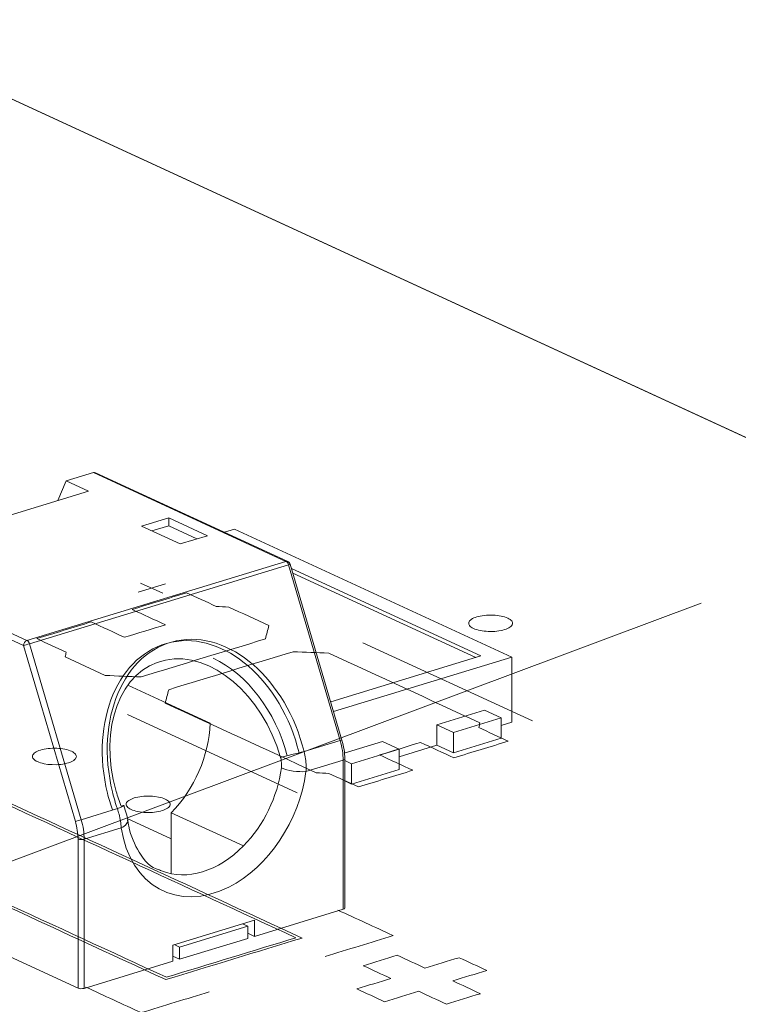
# Model space of a CAD drawing. Header units: inches. Extents: x -35 to 647, y 178 to 608.
# Tile 104 of 234: x 404 to 412, y 214 to 225. Entities that reach past the tile are written whole.
import ezdxf

# ---------------------------------------------------------------- set-up
doc = ezdxf.new("R2010")
doc.units = ezdxf.units.IN
doc.header["$MEASUREMENT"] = 0
doc.linetypes.add('AI-Linetype-3', pattern=[47.5, 22, -8.5, 8.5, -8.5])
doc.layers.add('1', color=7, linetype='Continuous')

# ---------------------------------------------------------------- blocks, each defined once
blk = doc.blocks.new('block 2787')
at = {"layer": '1', "color": 155, "lineweight": 18, "true_color": 0x4c7299}
blk.add_lwpolyline([(407.306, 217.118), (406.717, 219.12)], dxfattribs=at)
blk = doc.blocks.new('block 2788')
at = {"layer": '1', "color": 155, "lineweight": 18, "true_color": 0x4c7299}
blk.add_lwpolyline([(406.69, 219.151), (404.503, 220.16)], dxfattribs=at)
blk = doc.blocks.new('block 2789')
at = {"layer": '1', "color": 155, "lineweight": 18, "true_color": 0x4c7299}
blk.add_lwpolyline([(407.338, 215.206), (407.338, 216.904)], dxfattribs=at)
blk = doc.blocks.new('block 2853')
at = {"layer": '1', "color": 155, "lineweight": 18, "true_color": 0x4c7299}
blk.add_lwpolyline([(408.888, 218.076), (407.178, 217.553)], dxfattribs=at)
blk = doc.blocks.new('block 2854')
at = {"layer": '1', "color": 155, "lineweight": 18, "true_color": 0x4c7299}
blk.add_lwpolyline([(406.731, 219.071), (408.888, 218.076)], dxfattribs=at)
blk = doc.blocks.new('block 2855')
at = {"layer": '1', "color": 155, "lineweight": 18, "true_color": 0x4c7299}
blk.add_lwpolyline([(407.21, 217.442), (409.24, 218.062)], dxfattribs=at)
blk = doc.blocks.new('block 2856')
at = {"layer": '1', "color": 155, "lineweight": 18, "true_color": 0x4c7299}
blk.add_lwpolyline([(406.084, 219.518), (405.97, 219.483)], dxfattribs=at)
blk = doc.blocks.new('block 2857')
at = {"layer": '1', "color": 155, "lineweight": 18, "true_color": 0x4c7299}
blk.add_lwpolyline([(409.119, 217.37), (408.93, 217.458)], dxfattribs=at)
blk = doc.blocks.new('block 2858')
at = {"layer": '1', "color": 155, "lineweight": 18, "true_color": 0x4c7299}
blk.add_lwpolyline([(409.24, 218.062), (406.084, 219.518)], dxfattribs=at)
blk = doc.blocks.new('block 2859')
at = {"layer": '1', "color": 155, "lineweight": 18, "true_color": 0x4c7299}
blk.add_lwpolyline([(407.413, 216.849), (407.338, 216.884)], dxfattribs=at)
blk = doc.blocks.new('block 2860')
at = {"layer": '1', "color": 155, "lineweight": 18, "true_color": 0x4c7299}
blk.add_lwpolyline([(407.956, 217.015), (407.413, 216.849)], dxfattribs=at)
blk = doc.blocks.new('block 2861')
at = {"layer": '1', "color": 155, "lineweight": 18, "true_color": 0x4c7299}
blk.add_lwpolyline([(407.766, 217.102), (407.956, 217.015)], dxfattribs=at)
blk = doc.blocks.new('block 2862')
at = {"layer": '1', "color": 155, "lineweight": 18, "true_color": 0x4c7299}
blk.add_lwpolyline([(408.576, 217.204), (409.119, 217.37)], dxfattribs=at)
blk = doc.blocks.new('block 2863')
at = {"layer": '1', "color": 155, "lineweight": 18, "true_color": 0x4c7299}
blk.add_lwpolyline([(408.387, 217.292), (408.576, 217.204)], dxfattribs=at)
blk = doc.blocks.new('block 3741')
at = {"layer": '1', "color": 155, "lineweight": 13, "true_color": 0x4c7299}
blk.add_lwpolyline([(401.532, 219.262), (403.721, 218.252)], dxfattribs=at)
blk = doc.blocks.new('block 3742')
at = {"layer": '1', "color": 155, "lineweight": 13, "true_color": 0x4c7299}
blk.add_lwpolyline([(403.683, 218.194), (401.512, 219.195)], dxfattribs=at)
blk = doc.blocks.new('block 3743')
at = {"layer": '1', "color": 155, "lineweight": 18, "true_color": 0x4c7299}
blk.add_lwpolyline([(405.334, 219.649), (405.023, 219.554)], dxfattribs=at)
blk = doc.blocks.new('block 3744')
at = {"layer": '1', "color": 155, "lineweight": 18, "true_color": 0x4c7299}
blk.add_lwpolyline([(405.023, 219.554), (405.465, 219.351)], dxfattribs=at)
blk = doc.blocks.new('block 3745')
at = {"layer": '1', "color": 155, "lineweight": 18, "true_color": 0x4c7299}
blk.add_lwpolyline([(405.465, 219.351), (405.776, 219.445)], dxfattribs=at)
blk = doc.blocks.new('block 3746')
at = {"layer": '1', "color": 155, "lineweight": 18, "true_color": 0x4c7299}
blk.add_lwpolyline([(405.776, 219.445), (405.334, 219.649)], dxfattribs=at)
blk = doc.blocks.new('block 3747')
at = {"layer": '1', "color": 155, "lineweight": 18, "true_color": 0x4c7299}
blk.add_lwpolyline([(404.169, 220.068), (404.479, 220.163)], dxfattribs=at)
blk = doc.blocks.new('block 3748')
at = {"layer": '1', "color": 155, "lineweight": 13, "true_color": 0x4c7299}
blk.add_lwpolyline([(406.669, 219.152), (404.479, 220.163)], dxfattribs=at)
blk = doc.blocks.new('block 3749')
at = {"layer": '1', "color": 155, "lineweight": 13, "true_color": 0x4c7299}
blk.add_lwpolyline([(403.721, 218.252), (406.669, 219.152)], dxfattribs=at)
blk = doc.blocks.new('block 3752')
at = {"layer": '1', "color": 155, "lineweight": 18, "true_color": 0x4c7299}
blk.add_lwpolyline([(404.421, 219.951), (404.169, 220.068)], dxfattribs=at)
blk = doc.blocks.new('block 3757')
at = {"layer": '1', "color": 155, "lineweight": 18, "true_color": 0x4c7299}
blk.add_lwpolyline([(402.094, 219.24), (404.421, 219.951)], dxfattribs=at)
blk = doc.blocks.new('block 3762')
at = {"layer": '1', "color": 155, "lineweight": 18, "true_color": 0x4c7299}
blk.add_lwpolyline([(404.073, 219.845), (404.169, 220.068)], dxfattribs=at)
blk = doc.blocks.new('block 3775')
at = {"layer": '1', "color": 155, "lineweight": 13, "true_color": 0x4c7299}
blk.add_lwpolyline([(406.697, 219.114), (403.75, 218.213)], dxfattribs=at)
blk = doc.blocks.new('block 3776')
at = {"layer": '1', "color": 155, "lineweight": 13, "true_color": 0x4c7299}
blk.add_lwpolyline([(407.286, 217.112), (406.697, 219.114)], dxfattribs=at)
blk = doc.blocks.new('block 3777')
at = {"layer": '1', "color": 155, "lineweight": 13, "true_color": 0x4c7299}
blk.add_lwpolyline([(406.875, 216.986), (407.286, 217.112)], dxfattribs=at)
blk = doc.blocks.new('block 3778')
at = {"layer": '1', "color": 155, "lineweight": 13, "true_color": 0x4c7299}
blk.add_lwpolyline([(404.339, 216.211), (404.75, 216.337)], dxfattribs=at)
blk = doc.blocks.new('block 3779')
at = {"layer": '1', "color": 155, "lineweight": 13, "true_color": 0x4c7299}
blk.add_lwpolyline([(404.272, 216.192), (403.683, 218.194)], dxfattribs=at)
blk = doc.blocks.new('block 3780')
at = {"layer": '1', "color": 155, "lineweight": 13, "true_color": 0x4c7299}
blk.add_lwpolyline([(403.75, 218.213), (404.339, 216.211)], dxfattribs=at)
blk = doc.blocks.new('block 3789')
at = {"layer": '1', "color": 155, "lineweight": 18, "true_color": 0x4c7299}
blk.add_lwpolyline([(405.225, 215.642), (405.254, 215.628)], dxfattribs=at)
blk = doc.blocks.new('block 3790')
at = {"layer": '1', "color": 155, "lineweight": 18, "true_color": 0x4c7299}
blk.add_lwpolyline([(406.185, 215.913), (405.364, 216.291)], dxfattribs=at)
blk = doc.blocks.new('block 3803')
at = {"layer": '1', "color": 155, "lineweight": 13, "true_color": 0x4c7299}
blk.add_lwpolyline([(404.795, 216.118), (404.372, 215.989)], dxfattribs=at)
blk = doc.blocks.new('block 3804')
at = {"layer": '1', "color": 155, "lineweight": 13, "true_color": 0x4c7299}
blk.add_lwpolyline([(407.319, 216.889), (406.896, 216.76)], dxfattribs=at)
blk = doc.blocks.new('block 3806')
at = {"layer": '1', "color": 155, "lineweight": 18, "true_color": 0x4c7299}
blk.add_lwpolyline([(406.173, 215.026), (406.234, 214.998)], dxfattribs=at)
blk = doc.blocks.new('block 3807')
at = {"layer": '1', "color": 155, "lineweight": 18, "true_color": 0x4c7299}
blk.add_lwpolyline([(405.458, 214.761), (405.397, 214.789)], dxfattribs=at)
blk = doc.blocks.new('block 4388')
at = {"layer": '1', "color": 155, "lineweight": 18, "true_color": 0x4c7299}
blk.add_lwpolyline([(409.24, 218.062), (409.24, 217.321)], dxfattribs=at)
blk = doc.blocks.new('block 4389')
at = {"layer": '1', "color": 155, "lineweight": 18, "true_color": 0x4c7299}
blk.add_lwpolyline([(406.747, 219.017), (408.828, 218.057)], dxfattribs=at)
blk = doc.blocks.new('block 4390')
at = {"layer": '1', "color": 155, "lineweight": 18, "true_color": 0x4c7299}
blk.add_lwpolyline([(408.387, 217.292), (408.387, 217.06)], dxfattribs=at)
blk = doc.blocks.new('block 4391')
at = {"layer": '1', "color": 155, "lineweight": 18, "true_color": 0x4c7299}
blk.add_lwpolyline([(407.956, 217.015), (407.956, 216.783)], dxfattribs=at)
blk = doc.blocks.new('block 4392')
at = {"layer": '1', "color": 155, "lineweight": 18, "true_color": 0x4c7299}
blk.add_lwpolyline([(407.413, 216.849), (407.413, 216.617)], dxfattribs=at)
blk = doc.blocks.new('block 4393')
at = {"layer": '1', "color": 155, "lineweight": 18, "true_color": 0x4c7299}
blk.add_lwpolyline([(407.331, 216.969), (407.766, 217.102)], dxfattribs=at)
blk = doc.blocks.new('block 4394')
at = {"layer": '1', "color": 155, "lineweight": 18, "true_color": 0x4c7299}
blk.add_lwpolyline([(408.93, 217.458), (408.387, 217.292)], dxfattribs=at)
blk = doc.blocks.new('block 4395')
at = {"layer": '1', "color": 155, "lineweight": 18, "true_color": 0x4c7299}
blk.add_lwpolyline([(408.576, 217.204), (408.576, 216.973)], dxfattribs=at)
blk = doc.blocks.new('block 4396')
at = {"layer": '1', "color": 155, "lineweight": 18, "true_color": 0x4c7299}
blk.add_lwpolyline([(409.119, 217.37), (409.119, 217.139)], dxfattribs=at)
blk = doc.blocks.new('block 4397')
at = {"layer": '1', "color": 155, "lineweight": 18, "true_color": 0x4c7299}
blk.add_lwpolyline([(408.576, 216.973), (409.119, 217.139)], dxfattribs=at)
blk = doc.blocks.new('block 4398')
at = {"layer": '1', "color": 155, "lineweight": 18, "true_color": 0x4c7299}
blk.add_lwpolyline([(407.956, 216.783), (407.413, 216.617)], dxfattribs=at)
blk = doc.blocks.new('block 4399')
at = {"layer": '1', "color": 155, "lineweight": 18, "true_color": 0x4c7299}
blk.add_lwpolyline([(408.387, 217.06), (408.576, 216.973)], dxfattribs=at)
blk = doc.blocks.new('block 4400')
at = {"layer": '1', "color": 155, "lineweight": 18, "true_color": 0x4c7299}
blk.add_lwpolyline([(407.413, 216.617), (407.338, 216.652)], dxfattribs=at)
blk = doc.blocks.new('block 4401')
at = {"layer": '1', "color": 155, "lineweight": 18, "true_color": 0x4c7299}
blk.add_lwpolyline([(409.119, 217.284), (409.24, 217.321)], dxfattribs=at)
blk = doc.blocks.new('block 4402')
at = {"layer": '1', "color": 155, "lineweight": 18, "true_color": 0x4c7299}
blk.add_lwpolyline([(407.956, 216.928), (408.387, 217.06)], dxfattribs=at)
blk = doc.blocks.new('block 4835')
at = {"layer": '1', "color": 155, "lineweight": 18, "true_color": 0x4c7299}
blk.add_lwpolyline([(405.334, 219.557), (405.334, 219.649)], dxfattribs=at)
blk = doc.blocks.new('block 4841')
at = {"layer": '1', "color": 155, "lineweight": 18, "true_color": 0x4c7299}
blk.add_lwpolyline([(405.334, 219.557), (405.144, 219.499)], dxfattribs=at)
blk = doc.blocks.new('block 4842')
at = {"layer": '1', "color": 155, "lineweight": 18, "true_color": 0x4c7299}
blk.add_lwpolyline([(405.655, 219.408), (405.334, 219.557)], dxfattribs=at)
blk = doc.blocks.new('block 4859')
at = {"layer": '1', "color": 155, "lineweight": 18, "true_color": 0x4c7299}
blk.add_lwpolyline([(404.869, 217.742), (405.807, 217.309)], dxfattribs=at)
blk = doc.blocks.new('block 4876')
at = {"layer": '1', "color": 155, "lineweight": 13, "true_color": 0x4c7299}
blk.add_lwpolyline([(404.372, 215.989), (404.372, 214.291)], dxfattribs=at)
blk = doc.blocks.new('block 4877')
at = {"layer": '1', "color": 155, "lineweight": 13, "true_color": 0x4c7299}
blk.add_lwpolyline([(404.302, 214.293), (404.302, 215.991)], dxfattribs=at)
blk = doc.blocks.new('block 4878')
at = {"layer": '1', "color": 155, "lineweight": 13, "true_color": 0x4c7299}
blk.add_lwpolyline([(407.319, 215.191), (407.319, 216.889)], dxfattribs=at)
blk = doc.blocks.new('block 4879')
at = {"layer": '1', "color": 155, "lineweight": 18, "true_color": 0x4c7299}
blk.add_lwpolyline([(406.311, 215.068), (406.311, 214.883)], dxfattribs=at)
blk = doc.blocks.new('block 4880')
at = {"layer": '1', "color": 155, "lineweight": 18, "true_color": 0x4c7299}
blk.add_lwpolyline([(405.364, 216.291), (405.364, 215.595)], dxfattribs=at)
blk = doc.blocks.new('block 4881')
at = {"layer": '1', "color": 155, "lineweight": 18, "true_color": 0x4c7299}
blk.add_lwpolyline([(405.38, 214.784), (405.38, 214.599)], dxfattribs=at)
blk = doc.blocks.new('block 4882')
at = {"layer": '1', "color": 155, "lineweight": 18, "true_color": 0x4c7299}
blk.add_lwpolyline([(406.311, 215.068), (405.38, 214.784)], dxfattribs=at)
blk = doc.blocks.new('block 4883')
at = {"layer": '1', "color": 155, "lineweight": 18, "true_color": 0x4c7299}
blk.add_lwpolyline([(404.372, 214.291), (405.38, 214.599)], dxfattribs=at)
blk = doc.blocks.new('block 4884')
at = {"layer": '1', "color": 155, "lineweight": 18, "true_color": 0x4c7299}
blk.add_lwpolyline([(396.916, 217.7), (404.302, 214.293)], dxfattribs=at)
blk = doc.blocks.new('block 4885')
at = {"layer": '1', "color": 155, "lineweight": 18, "true_color": 0x4c7299}
blk.add_lwpolyline([(406.234, 214.919), (406.311, 214.883)], dxfattribs=at)
blk = doc.blocks.new('block 4886')
at = {"layer": '1', "color": 155, "lineweight": 18, "true_color": 0x4c7299}
blk.add_lwpolyline([(406.311, 214.883), (407.319, 215.191)], dxfattribs=at)
blk = doc.blocks.new('block 4887')
at = {"layer": '1', "color": 155, "lineweight": 18, "true_color": 0x4c7299}
blk.add_lwpolyline([(404.863, 216.225), (405.364, 215.994)], dxfattribs=at)
blk = doc.blocks.new('block 4888')
at = {"layer": '1', "color": 155, "lineweight": 18, "true_color": 0x4c7299}
blk.add_lwpolyline([(406.234, 214.998), (405.458, 214.761)], dxfattribs=at)
blk = doc.blocks.new('block 4889')
at = {"layer": '1', "color": 155, "lineweight": 18, "true_color": 0x4c7299}
blk.add_lwpolyline([(406.234, 214.998), (406.234, 214.859)], dxfattribs=at)
blk = doc.blocks.new('block 4890')
at = {"layer": '1', "color": 155, "lineweight": 18, "true_color": 0x4c7299}
blk.add_lwpolyline([(405.458, 214.761), (405.458, 214.622)], dxfattribs=at)
blk = doc.blocks.new('block 4891')
at = {"layer": '1', "color": 155, "lineweight": 18, "true_color": 0x4c7299}
blk.add_lwpolyline([(406.234, 214.859), (405.458, 214.622)], dxfattribs=at)
blk = doc.blocks.new('block 4892')
at = {"layer": '1', "color": 155, "lineweight": 18, "true_color": 0x4c7299}
blk.add_lwpolyline([(405.458, 214.622), (405.38, 214.658)], dxfattribs=at)
blk = doc.blocks.new('block 4919')
at = {"layer": '1', "color": 18, "lineweight": 13, "true_color": 0x4c0000}
blk.add_lwpolyline([(406.797, 216.517), (404.865, 217.408)], dxfattribs=at)
blk = doc.blocks.new('block 4927')
at = {"layer": '1', "color": 18, "lineweight": 13, "true_color": 0x4c0000}
blk.add_lwpolyline([(406.797, 216.517), (404.865, 217.408)], dxfattribs=at)
blk = doc.blocks.new('block 4993')
at = {"layer": '1', "color": 18, "lineweight": 13, "true_color": 0x4c0000}
blk.add_lwpolyline([(357.416, 245.697), (440.462, 207.389)], dxfattribs=at)
blk = doc.blocks.new('block 5022')
at = {"layer": '1', "color": 18, "lineweight": 13, "true_color": 0x4c0000}
blk.add_lwpolyline([(409.475, 217.335), (407.544, 218.226)], dxfattribs=at)
blk = doc.blocks.new('block 5023')
at = {"layer": '1', "color": 18, "lineweight": 13, "true_color": 0x4c0000}
blk.add_lwpolyline([(405.015, 218.906), (405.268, 218.789)], dxfattribs=at)
blk = doc.blocks.new('block 5024')
at = {"layer": '1', "color": 18, "lineweight": 13, "true_color": 0x4c0000}
blk.add_lwpolyline([(404.986, 218.8), (405.297, 218.895)], dxfattribs=at)
blk = doc.blocks.new('block 5060')
at = {"layer": '1', "color": 18, "lineweight": 13, "true_color": 0x4c0000}
blk.add_lwpolyline([(357.416, 245.697), (440.462, 207.389)], dxfattribs=at)
blk = doc.blocks.new('block 5064')
at = {"layer": '1', "color": 18, "lineweight": 13, "true_color": 0x4c0000}
blk.add_lwpolyline([(404.986, 218.8), (405.297, 218.895)], dxfattribs=at)
blk = doc.blocks.new('block 5068')
at = {"layer": '1', "color": 18, "lineweight": 13, "true_color": 0x4c0000}
blk.add_lwpolyline([(405.015, 218.906), (405.268, 218.789)], dxfattribs=at)
blk = doc.blocks.new('block 5075')
at = {"layer": '1', "color": 18, "lineweight": 13, "true_color": 0x4c0000}
blk.add_lwpolyline([(409.475, 217.335), (407.544, 218.226)], dxfattribs=at)
blk = doc.blocks.new('block 5340')
at = {"layer": '1', "color": 155, "lineweight": 18, "true_color": 0x4c7299}
blk.add_open_spline([(406.717, 219.12), (406.713, 219.134), (406.703, 219.145), (406.69, 219.151)], degree=3, dxfattribs=at)
blk = doc.blocks.new('block 5446')
at = {"layer": '1', "color": 155, "lineweight": 13, "true_color": 0x4c7299}
blk.add_open_spline([(404.795, 216.118), (404.891, 215.454), (405.439, 215.152), (406.019, 215.444), (406.469, 215.67), (406.822, 216.199), (406.896, 216.76)], degree=3, knots=[0, 0, 0, 0, 1, 1, 1, 2, 2, 2, 2], dxfattribs=at)
blk = doc.blocks.new('block 5609')
at = {"layer": '1', "color": 155, "lineweight": 18, "true_color": 0x4c7299}
blk.add_open_spline([(404.503, 220.16), (404.495, 220.164), (404.486, 220.165), (404.479, 220.163)], degree=3, dxfattribs=at)
blk = doc.blocks.new('block 5613')
at = {"layer": '1', "color": 155, "lineweight": 13, "true_color": 0x4c7299}
blk.add_open_spline([(403.721, 218.252), (403.7, 218.245), (403.683, 218.219), (403.683, 218.194)], degree=3, dxfattribs=at)
blk = doc.blocks.new('block 5615')
at = {"layer": '1', "color": 155, "lineweight": 13, "true_color": 0x4c7299}
blk.add_open_spline([(406.69, 219.151), (406.683, 219.154), (406.676, 219.155), (406.669, 219.152)], degree=3, dxfattribs=at)
blk = doc.blocks.new('block 5616')
at = {"layer": '1', "color": 155, "lineweight": 13, "true_color": 0x4c7299}
blk.add_open_spline([(406.697, 219.114), (406.692, 219.132), (406.681, 219.147), (406.669, 219.152)], degree=3, dxfattribs=at)
blk = doc.blocks.new('block 5617')
at = {"layer": '1', "color": 155, "lineweight": 13, "true_color": 0x4c7299}
blk.add_open_spline([(406.697, 219.114), (406.709, 219.118), (406.717, 219.12), (406.717, 219.12)], degree=3, dxfattribs=at)
blk = doc.blocks.new('block 5619')
at = {"layer": '1', "color": 155, "lineweight": 13, "true_color": 0x4c7299}
blk.add_open_spline([(403.75, 218.213), (403.744, 218.231), (403.733, 218.246), (403.721, 218.252)], degree=3, dxfattribs=at)
blk = doc.blocks.new('block 5620')
at = {"layer": '1', "color": 155, "lineweight": 13, "true_color": 0x4c7299}
blk.add_open_spline([(403.683, 218.194), (403.698, 218.198), (403.728, 218.207), (403.75, 218.213)], degree=3, dxfattribs=at)
blk = doc.blocks.new('block 5621')
at = {"layer": '1', "color": 155, "lineweight": 13, "true_color": 0x4c7299}
blk.add_open_spline([(406.875, 216.986), (406.674, 217.809), (406.024, 218.374), (405.421, 218.247), (404.819, 218.121), (404.493, 217.352), (404.694, 216.529), (404.709, 216.464), (404.728, 216.4), (404.75, 216.337)], degree=3, knots=[0, 0, 0, 0, 1, 1, 1, 2, 2, 2, 3, 3, 3, 3], dxfattribs=at)
blk = doc.blocks.new('block 5622')
at = {"layer": '1', "color": 155, "lineweight": 13, "true_color": 0x4c7299}
blk.add_open_spline([(404.272, 216.192), (404.287, 216.196), (404.317, 216.205), (404.339, 216.211)], degree=3, dxfattribs=at)
blk = doc.blocks.new('block 5623')
at = {"layer": '1', "color": 155, "lineweight": 13, "true_color": 0x4c7299}
blk.add_open_spline([(407.286, 217.112), (407.298, 217.116), (407.306, 217.118), (407.306, 217.118)], degree=3, dxfattribs=at)
blk = doc.blocks.new('block 5626')
at = {"layer": '1', "color": 155, "lineweight": 13, "true_color": 0x4c7299}
blk.add_open_spline([(406.875, 216.986), (406.789, 216.966), (406.67, 216.937), (406.607, 216.92)], degree=3, dxfattribs=at)
blk = doc.blocks.new('block 5627')
at = {"layer": '1', "color": 155, "lineweight": 13, "true_color": 0x4c7299}
blk.add_open_spline([(404.75, 216.337), (404.801, 216.356), (404.829, 216.37), (404.826, 216.372)], degree=3, dxfattribs=at)
blk = doc.blocks.new('block 5628')
at = {"layer": '1', "color": 155, "lineweight": 18, "true_color": 0x4c7299}
blk.add_open_spline([(404.826, 216.372), (404.824, 216.373), (404.812, 216.371), (404.792, 216.365)], degree=3, dxfattribs=at)
blk = doc.blocks.new('block 5629')
at = {"layer": '1', "color": 155, "lineweight": 18, "true_color": 0x4c7299}
blk.add_open_spline([(406.684, 216.938), (406.55, 217.445), (406.227, 217.872), (405.84, 218.05)], degree=3, dxfattribs=at)
blk = doc.blocks.new('block 5631')
at = {"layer": '1', "color": 155, "lineweight": 18, "true_color": 0x4c7299}
blk.add_open_spline([(405.228, 215.64), (405.237, 215.636), (405.245, 215.632), (405.254, 215.628)], degree=3, dxfattribs=at)
blk = doc.blocks.new('block 5632')
at = {"layer": '1', "color": 155, "lineweight": 13, "true_color": 0x4c7299}
blk.add_open_spline([(406.185, 215.913), (406.415, 216.147), (406.573, 216.472), (406.617, 216.801)], degree=3, dxfattribs=at)
blk = doc.blocks.new('block 5633')
at = {"layer": '1', "color": 155, "lineweight": 13, "true_color": 0x4c7299}
blk.add_open_spline([(404.795, 216.118), (404.845, 216.143), (404.872, 216.176), (404.867, 216.205)], degree=3, dxfattribs=at)
blk = doc.blocks.new('block 5634')
at = {"layer": '1', "color": 155, "lineweight": 13, "true_color": 0x4c7299}
blk.add_open_spline([(406.617, 216.801), (406.686, 216.769), (406.811, 216.751), (406.896, 216.76)], degree=3, dxfattribs=at)
blk = doc.blocks.new('block 5635')
at = {"layer": '1', "color": 155, "lineweight": 13, "true_color": 0x4c7299}
blk.add_open_spline([(407.319, 216.889), (407.331, 216.893), (407.338, 216.898), (407.338, 216.904)], degree=3, dxfattribs=at)
blk = doc.blocks.new('block 5636')
at = {"layer": '1', "color": 155, "lineweight": 13, "true_color": 0x4c7299}
blk.add_open_spline([(404.302, 215.991), (404.319, 215.983), (404.351, 215.982), (404.372, 215.989)], degree=3, dxfattribs=at)
blk = doc.blocks.new('block 5637')
at = {"layer": '1', "color": 155, "lineweight": 13, "true_color": 0x4c7299}
blk.add_open_spline([(404.302, 215.991), (404.302, 216.056), (404.291, 216.125), (404.272, 216.192)], degree=3, dxfattribs=at)
blk = doc.blocks.new('block 5638')
at = {"layer": '1', "color": 155, "lineweight": 13, "true_color": 0x4c7299}
blk.add_open_spline([(404.372, 215.989), (404.372, 216.061), (404.361, 216.137), (404.339, 216.211)], degree=3, dxfattribs=at)
blk = doc.blocks.new('block 5639')
at = {"layer": '1', "color": 155, "lineweight": 13, "true_color": 0x4c7299}
blk.add_open_spline([(407.319, 216.889), (407.319, 216.961), (407.308, 217.037), (407.286, 217.112)], degree=3, dxfattribs=at)
blk = doc.blocks.new('block 5640')
at = {"layer": '1', "color": 155, "lineweight": 18, "true_color": 0x4c7299}
blk.add_open_spline([(405.254, 215.628), (405.541, 215.512), (405.898, 215.621), (406.185, 215.913)], degree=3, dxfattribs=at)
blk = doc.blocks.new('block 5676')
at = {"layer": '1', "color": 155, "lineweight": 18, "true_color": 0x4c7299}
blk.add_open_spline([(406.607, 216.92), (406.401, 217.639), (405.815, 218.135), (405.298, 218.029), (404.781, 217.922), (404.53, 217.252), (404.736, 216.533), (404.752, 216.477), (404.771, 216.421), (404.792, 216.365)], degree=3, knots=[0, 0, 0, 0, 1, 1, 1, 2, 2, 2, 3, 3, 3, 3], dxfattribs=at)
blk = doc.blocks.new('block 5677')
at = {"layer": '1', "color": 155, "lineweight": 18, "true_color": 0x4c7299}
blk.add_open_spline([(406.818, 216.971), (406.618, 217.794), (405.967, 218.358), (405.365, 218.232), (404.763, 218.106), (404.437, 217.336), (404.637, 216.513), (404.653, 216.449), (404.672, 216.384), (404.694, 216.322)], degree=3, knots=[0, 0, 0, 0, 1, 1, 1, 2, 2, 2, 3, 3, 3, 3], dxfattribs=at)
blk = doc.blocks.new('block 5678')
at = {"layer": '1', "color": 155, "lineweight": 18, "true_color": 0x4c7299}
blk.add_open_spline([(405.364, 216.291), (405.626, 216.558), (405.793, 216.94), (405.807, 217.309)], degree=3, dxfattribs=at)
blk = doc.blocks.new('block 5679')
at = {"layer": '1', "color": 155, "lineweight": 18, "true_color": 0x4c7299}
blk.add_open_spline([(404.302, 214.293), (404.319, 214.285), (404.351, 214.284), (404.372, 214.291)], degree=3, dxfattribs=at)
blk = doc.blocks.new('block 5681')
at = {"layer": '1', "color": 155, "lineweight": 18, "true_color": 0x4c7299}
blk.add_open_spline([(407.319, 215.191), (407.331, 215.195), (407.338, 215.2), (407.338, 215.206)], degree=3, dxfattribs=at)
blk = doc.blocks.new('block 7537')
at = {"layer": '1', "color": 155, "lineweight": 18, "true_color": 0x4c7299}
blk.add_open_spline([(404.871, 216.177), (404.865, 216.24), (404.849, 216.304), (404.822, 216.371)], degree=3, dxfattribs=at)
blk = doc.blocks.new('block 7538')
at = {"layer": '1', "color": 155, "lineweight": 18, "true_color": 0x4c7299}
blk.add_open_spline([(405.227, 215.641), (405.126, 215.661), (405.057, 215.744), (404.999, 215.841), (404.947, 215.927), (404.903, 216.023), (404.879, 216.137), (404.874, 216.159), (404.871, 216.182), (404.867, 216.205)], degree=3, knots=[0, 0, 0, 0, 1, 1, 1, 2, 2, 2, 3, 3, 3, 3], dxfattribs=at)
blk = doc.blocks.new('block 7539')
at = {"layer": '1', "color": 155, "lineweight": 18, "true_color": 0x4c7299}
blk.add_open_spline([(407.338, 216.904), (407.338, 216.975), (407.327, 217.046), (407.306, 217.118)], degree=3, dxfattribs=at)
blk = doc.blocks.new('block 7557')
at = {"layer": '1', "color": 155, "lineweight": 18, "true_color": 0x4c7299}
blk.add_lwpolyline([(357.416, 245.697), (414.237, 219.487)], dxfattribs=at)
blk = doc.blocks.new('block 7584')
at = {"layer": '1', "color": 155, "lineweight": 13, "true_color": 0x4c7299}
blk.add_open_spline([(406.617, 216.801), (406.618, 216.812), (406.619, 216.823), (406.619, 216.835), (406.619, 216.863), (406.615, 216.892), (406.607, 216.92)], degree=3, knots=[0, 0, 0, 0, 1, 1, 1, 2, 2, 2, 2], dxfattribs=at)
blk = doc.blocks.new('block 7585')
at = {"layer": '1', "color": 155, "lineweight": 13, "true_color": 0x4c7299}
blk.add_open_spline([(404.795, 216.118), (404.791, 216.167), (404.782, 216.221), (404.769, 216.273), (404.763, 216.295), (404.757, 216.316), (404.75, 216.337)], degree=3, knots=[0, 0, 0, 0, 1, 1, 1, 2, 2, 2, 2], dxfattribs=at)
blk = doc.blocks.new('block 7586')
at = {"layer": '1', "color": 155, "lineweight": 13, "true_color": 0x4c7299}
blk.add_open_spline([(406.875, 216.986), (406.889, 216.933), (406.897, 216.877), (406.898, 216.823), (406.898, 216.802), (406.898, 216.781), (406.896, 216.76)], degree=3, knots=[0, 0, 0, 0, 1, 1, 1, 2, 2, 2, 2], dxfattribs=at)
blk = doc.blocks.new('block 7602')
at = {"layer": '1', "color": 18, "lineweight": 13, "true_color": 0x4c0000}
blk.add_lwpolyline([(356.909, 245.546), (359.96, 244.524), (371.765, 239.078), (395.376, 228.187), (418.986, 217.295)], dxfattribs=at)
blk = doc.blocks.new('block 7605')
at = {"layer": '1', "color": 18, "lineweight": 13, "true_color": 0x4c0000}
blk.add_lwpolyline([(356.909, 245.546), (359.96, 244.524), (371.765, 239.078), (395.376, 228.187), (418.986, 217.295)], dxfattribs=at)
blk = doc.blocks.new('block 7674')
at = {"layer": '1', "color": 18, "lineweight": 13, "true_color": 0x4c0000}
blk.add_open_spline([(408.579, 216.916), (408.786, 216.979), (408.993, 217.042), (409.199, 217.105), (409.088, 217.157), (408.976, 217.208), (408.865, 217.26), (408.868, 217.278), (408.871, 217.296), (408.875, 217.315), (408.302, 217.579), (407.729, 217.843), (407.156, 218.108), (407.02, 218.113), (406.885, 218.118), (406.75, 218.124), (406.278, 217.98), (405.806, 217.836), (405.335, 217.691), (405.321, 217.641), (405.308, 217.59), (405.294, 217.539), (405.867, 217.275), (406.44, 217.01), (407.013, 216.746), (407.062, 216.744), (407.11, 216.741), (407.158, 216.738), (407.27, 216.687), (407.381, 216.636), (407.493, 216.584), (407.7, 216.647), (407.907, 216.711), (408.114, 216.774), (407.987, 216.832), (407.861, 216.89), (407.735, 216.948), (407.89, 216.996), (408.045, 217.043), (408.2, 217.091), (408.326, 217.032), (408.453, 216.974), (408.579, 216.916)], degree=3, knots=[0, 0, 0, 0, 1, 1, 1, 2, 2, 2, 3, 3, 3, 4, 4, 4, 5, 5, 5, 6, 6, 6, 7, 7, 7, 8, 8, 8, 9, 9, 9, 10, 10, 10, 11, 11, 11, 12, 12, 12, 13, 13, 13, 14, 14, 14, 14], dxfattribs=at)
blk = doc.blocks.new('block 7675')
at = {"layer": '1', "color": 18, "lineweight": 13, "true_color": 0x4c0000}
blk.add_open_spline([(408.579, 216.916), (408.786, 216.979), (408.993, 217.042), (409.199, 217.105), (409.088, 217.157), (408.976, 217.208), (408.865, 217.26), (408.868, 217.278), (408.871, 217.296), (408.875, 217.315), (408.302, 217.579), (407.729, 217.843), (407.156, 218.108), (407.02, 218.113), (406.885, 218.118), (406.75, 218.124), (406.278, 217.98), (405.806, 217.836), (405.335, 217.691), (405.321, 217.641), (405.308, 217.59), (405.294, 217.539), (405.867, 217.275), (406.44, 217.01), (407.013, 216.746), (407.062, 216.744), (407.11, 216.741), (407.158, 216.738), (407.27, 216.687), (407.381, 216.636), (407.493, 216.584), (407.7, 216.647), (407.907, 216.711), (408.114, 216.774), (407.987, 216.832), (407.861, 216.89), (407.735, 216.948), (407.89, 216.996), (408.045, 217.043), (408.2, 217.091), (408.326, 217.032), (408.453, 216.974), (408.579, 216.916)], degree=3, knots=[0, 0, 0, 0, 1, 1, 1, 2, 2, 2, 3, 3, 3, 4, 4, 4, 5, 5, 5, 6, 6, 6, 7, 7, 7, 8, 8, 8, 9, 9, 9, 10, 10, 10, 11, 11, 11, 12, 12, 12, 13, 13, 13, 14, 14, 14, 14], dxfattribs=at)
blk = doc.blocks.new('block 7676')
at = {"layer": '1', "color": 18, "lineweight": 13, "true_color": 0x4c0000}
blk.add_open_spline([(406.475, 218.422), (406.461, 218.371), (406.448, 218.32), (406.434, 218.269), (405.963, 218.125), (405.491, 217.981), (405.019, 217.837), (404.884, 217.842), (404.748, 217.848), (404.613, 217.853), (404.461, 217.923), (404.309, 217.993), (404.157, 218.064), (404.16, 218.082), (404.163, 218.1), (404.167, 218.119), (404.055, 218.17), (403.944, 218.221), (403.832, 218.273), (404.039, 218.336), (404.246, 218.399), (404.452, 218.463), (404.579, 218.404), (404.705, 218.346), (404.831, 218.288), (404.986, 218.335), (405.141, 218.383), (405.297, 218.43), (405.17, 218.488), (405.044, 218.546), (404.918, 218.605), (405.125, 218.668), (405.331, 218.731), (405.538, 218.794), (405.65, 218.743), (405.761, 218.691), (405.873, 218.64), (405.921, 218.637), (405.97, 218.635), (406.018, 218.632), (406.17, 218.562), (406.322, 218.492), (406.475, 218.422)], degree=3, knots=[0, 0, 0, 0, 1, 1, 1, 2, 2, 2, 3, 3, 3, 4, 4, 4, 5, 5, 5, 6, 6, 6, 7, 7, 7, 8, 8, 8, 9, 9, 9, 10, 10, 10, 11, 11, 11, 12, 12, 12, 13, 13, 13, 14, 14, 14, 14], dxfattribs=at)
blk = doc.blocks.new('block 7677')
at = {"layer": '1', "color": 18, "lineweight": 13, "true_color": 0x4c0000}
blk.add_open_spline([(406.475, 218.422), (406.461, 218.371), (406.448, 218.32), (406.434, 218.269), (405.963, 218.125), (405.491, 217.981), (405.019, 217.837), (404.884, 217.842), (404.748, 217.848), (404.613, 217.853), (404.461, 217.923), (404.309, 217.993), (404.157, 218.064), (404.16, 218.082), (404.163, 218.1), (404.167, 218.119), (404.055, 218.17), (403.944, 218.221), (403.832, 218.273), (404.039, 218.336), (404.246, 218.399), (404.452, 218.463), (404.579, 218.404), (404.705, 218.346), (404.831, 218.288), (404.986, 218.335), (405.141, 218.383), (405.297, 218.43), (405.17, 218.488), (405.044, 218.546), (404.918, 218.605), (405.125, 218.668), (405.331, 218.731), (405.538, 218.794), (405.65, 218.743), (405.761, 218.691), (405.873, 218.64), (405.921, 218.637), (405.97, 218.635), (406.018, 218.632), (406.17, 218.562), (406.322, 218.492), (406.475, 218.422)], degree=3, knots=[0, 0, 0, 0, 1, 1, 1, 2, 2, 2, 3, 3, 3, 4, 4, 4, 5, 5, 5, 6, 6, 6, 7, 7, 7, 8, 8, 8, 9, 9, 9, 10, 10, 10, 11, 11, 11, 12, 12, 12, 13, 13, 13, 14, 14, 14, 14], dxfattribs=at)
blk = doc.blocks.new('block 7782')
at = {"layer": '1', "color": 18, "lineweight": 13, "true_color": 0x4c0000}
blk.add_open_spline([(406.475, 218.422), (406.461, 218.371), (406.448, 218.32), (406.434, 218.269), (405.963, 218.125), (405.491, 217.981), (405.019, 217.837), (404.884, 217.842), (404.748, 217.848), (404.613, 217.853), (404.461, 217.923), (404.309, 217.993), (404.157, 218.064), (404.16, 218.082), (404.163, 218.1), (404.167, 218.119), (404.055, 218.17), (403.944, 218.221), (403.832, 218.273), (404.039, 218.336), (404.246, 218.399), (404.452, 218.463), (404.579, 218.404), (404.705, 218.346), (404.831, 218.288), (404.986, 218.335), (405.141, 218.383), (405.297, 218.43), (405.17, 218.488), (405.044, 218.546), (404.918, 218.605), (405.125, 218.668), (405.331, 218.731), (405.538, 218.794), (405.65, 218.743), (405.761, 218.691), (405.873, 218.64), (405.921, 218.637), (405.97, 218.635), (406.018, 218.632), (406.17, 218.562), (406.322, 218.492), (406.475, 218.422)], degree=3, knots=[0, 0, 0, 0, 1, 1, 1, 2, 2, 2, 3, 3, 3, 4, 4, 4, 5, 5, 5, 6, 6, 6, 7, 7, 7, 8, 8, 8, 9, 9, 9, 10, 10, 10, 11, 11, 11, 12, 12, 12, 13, 13, 13, 14, 14, 14, 14], dxfattribs=at)
blk = doc.blocks.new('block 7785')
at = {"layer": '1', "color": 18, "lineweight": 13, "true_color": 0x4c0000}
blk.add_open_spline([(408.579, 216.916), (408.786, 216.979), (408.993, 217.042), (409.199, 217.105), (409.088, 217.157), (408.976, 217.208), (408.865, 217.26), (408.868, 217.278), (408.871, 217.296), (408.875, 217.315), (408.302, 217.579), (407.729, 217.843), (407.156, 218.108), (407.02, 218.113), (406.885, 218.118), (406.75, 218.124), (406.278, 217.98), (405.806, 217.836), (405.335, 217.691), (405.321, 217.641), (405.308, 217.59), (405.294, 217.539), (405.867, 217.275), (406.44, 217.01), (407.013, 216.746), (407.062, 216.744), (407.11, 216.741), (407.158, 216.738), (407.27, 216.687), (407.381, 216.636), (407.493, 216.584), (407.7, 216.647), (407.907, 216.711), (408.114, 216.774), (407.987, 216.832), (407.861, 216.89), (407.735, 216.948), (407.89, 216.996), (408.045, 217.043), (408.2, 217.091), (408.326, 217.032), (408.453, 216.974), (408.579, 216.916)], degree=3, knots=[0, 0, 0, 0, 1, 1, 1, 2, 2, 2, 3, 3, 3, 4, 4, 4, 5, 5, 5, 6, 6, 6, 7, 7, 7, 8, 8, 8, 9, 9, 9, 10, 10, 10, 11, 11, 11, 12, 12, 12, 13, 13, 13, 14, 14, 14, 14], dxfattribs=at)
blk = doc.blocks.new('block 7839')
at = {"layer": '1', "color": 18, "lineweight": 13, "true_color": 0x4c0000}
blk.add_open_spline([(406.475, 218.422), (406.461, 218.371), (406.448, 218.32), (406.434, 218.269), (405.963, 218.125), (405.491, 217.981), (405.019, 217.837), (404.884, 217.842), (404.748, 217.848), (404.613, 217.853), (404.461, 217.923), (404.309, 217.993), (404.157, 218.064), (404.16, 218.082), (404.163, 218.1), (404.167, 218.119), (404.055, 218.17), (403.944, 218.221), (403.832, 218.273), (404.039, 218.336), (404.246, 218.399), (404.452, 218.463), (404.579, 218.404), (404.705, 218.346), (404.831, 218.288), (404.986, 218.335), (405.141, 218.383), (405.297, 218.43), (405.17, 218.488), (405.044, 218.546), (404.918, 218.605), (405.125, 218.668), (405.331, 218.731), (405.538, 218.794), (405.65, 218.743), (405.761, 218.691), (405.873, 218.64), (405.921, 218.637), (405.97, 218.635), (406.018, 218.632), (406.17, 218.562), (406.322, 218.492), (406.475, 218.422)], degree=3, knots=[0, 0, 0, 0, 1, 1, 1, 2, 2, 2, 3, 3, 3, 4, 4, 4, 5, 5, 5, 6, 6, 6, 7, 7, 7, 8, 8, 8, 9, 9, 9, 10, 10, 10, 11, 11, 11, 12, 12, 12, 13, 13, 13, 14, 14, 14, 14], dxfattribs=at)
blk = doc.blocks.new('block 7856')
at = {"layer": '1', "color": 18, "lineweight": 13, "true_color": 0x4c0000}
blk.add_open_spline([(408.579, 216.916), (408.786, 216.979), (408.993, 217.042), (409.199, 217.105), (409.088, 217.157), (408.976, 217.208), (408.865, 217.26), (408.868, 217.278), (408.871, 217.296), (408.875, 217.315), (408.302, 217.579), (407.729, 217.843), (407.156, 218.108), (407.02, 218.113), (406.885, 218.118), (406.75, 218.124), (406.278, 217.98), (405.806, 217.836), (405.335, 217.691), (405.321, 217.641), (405.308, 217.59), (405.294, 217.539), (405.867, 217.275), (406.44, 217.01), (407.013, 216.746), (407.062, 216.744), (407.11, 216.741), (407.158, 216.738), (407.27, 216.687), (407.381, 216.636), (407.493, 216.584), (407.7, 216.647), (407.907, 216.711), (408.114, 216.774), (407.987, 216.832), (407.861, 216.89), (407.735, 216.948), (407.89, 216.996), (408.045, 217.043), (408.2, 217.091), (408.326, 217.032), (408.453, 216.974), (408.579, 216.916)], degree=3, knots=[0, 0, 0, 0, 1, 1, 1, 2, 2, 2, 3, 3, 3, 4, 4, 4, 5, 5, 5, 6, 6, 6, 7, 7, 7, 8, 8, 8, 9, 9, 9, 10, 10, 10, 11, 11, 11, 12, 12, 12, 13, 13, 13, 14, 14, 14, 14], dxfattribs=at)
blk = doc.blocks.new('block 7886')
at = {"layer": '1', "color": 18, "lineweight": 13, "true_color": 0x4c0000}
blk.add_open_spline([(408.639, 214.64), (408.51, 214.601), (408.38, 214.561), (408.251, 214.522), (408.146, 214.57), (408.041, 214.619), (407.935, 214.667), (407.806, 214.628), (407.677, 214.588), (407.548, 214.549), (407.653, 214.5), (407.758, 214.452), (407.863, 214.403), (407.734, 214.364), (407.605, 214.324), (407.475, 214.285), (407.581, 214.236), (407.686, 214.188), (407.791, 214.139), (407.92, 214.179), (408.05, 214.218), (408.179, 214.258), (408.284, 214.209), (408.389, 214.16), (408.494, 214.112), (408.624, 214.151), (408.753, 214.191), (408.882, 214.23), (408.777, 214.279), (408.672, 214.328), (408.567, 214.376), (408.696, 214.416), (408.825, 214.455), (408.954, 214.495), (408.849, 214.543), (408.744, 214.592), (408.639, 214.64)], degree=3, knots=[0, 0, 0, 0, 1, 1, 1, 2, 2, 2, 3, 3, 3, 4, 4, 4, 5, 5, 5, 6, 6, 6, 7, 7, 7, 8, 8, 8, 9, 9, 9, 10, 10, 10, 11, 11, 11, 12, 12, 12, 12], dxfattribs=at)
blk = doc.blocks.new('block 7901')
at = {"layer": '1', "color": 18, "lineweight": 13, "true_color": 0x4c0000}
blk.add_lwpolyline([(403.876, 217.004), (403.895, 217.009), (403.916, 217.014), (403.938, 217.018), (403.961, 217.021), (403.986, 217.023), (404.011, 217.024), (404.06, 217.024), (404.085, 217.023), (404.108, 217.021), (404.152, 217.014), (404.173, 217.009), (404.192, 217.003), (404.211, 216.997), (404.228, 216.99), (404.243, 216.983), (404.255, 216.974), (404.266, 216.966), (404.274, 216.957), (404.279, 216.949), (404.283, 216.94), (404.284, 216.931), (404.283, 216.922), (404.279, 216.913), (404.273, 216.903), (404.264, 216.895), (404.253, 216.886), (404.241, 216.878), (404.226, 216.871), (404.209, 216.864), (404.192, 216.858), (404.173, 216.853), (404.152, 216.848), (404.129, 216.844), (404.106, 216.841), (404.082, 216.839), (404.057, 216.837), (404.007, 216.838), (403.983, 216.839), (403.96, 216.841), (403.916, 216.848), (403.895, 216.853), (403.875, 216.858), (403.857, 216.865), (403.84, 216.872), (403.825, 216.879), (403.812, 216.887), (403.802, 216.896), (403.794, 216.904), (403.788, 216.913), (403.785, 216.922), (403.784, 216.931), (403.785, 216.94), (403.788, 216.949), (403.795, 216.958), (403.803, 216.967), (403.814, 216.976), (403.827, 216.984), (403.842, 216.991), (403.858, 216.998), (403.876, 217.004)], dxfattribs=at)
blk = doc.blocks.new('block 7910')
at = {"layer": '1', "color": 18, "lineweight": 13, "true_color": 0x4c0000}
blk.add_open_spline([(405.796, 214.251), (405.538, 214.172), (405.279, 214.093), (405.021, 214.014), (404.81, 214.111), (404.6, 214.208), (404.389, 214.306)], degree=3, knots=[0, 0, 0, 0, 1, 1, 1, 2, 2, 2, 2], dxfattribs=at)
blk = doc.blocks.new('block 7911')
at = {"layer": '1', "color": 18, "lineweight": 13, "true_color": 0x4c0000}
blk.add_open_spline([(407.259, 215.182), (407.47, 215.085), (407.68, 214.988), (407.89, 214.891), (407.632, 214.812), (407.373, 214.733), (407.115, 214.654)], degree=3, knots=[0, 0, 0, 0, 1, 1, 1, 2, 2, 2, 2], dxfattribs=at)
blk = doc.blocks.new('block 7916')
at = {"layer": '1', "color": 18, "lineweight": 13, "true_color": 0x4c0000}
blk.add_open_spline([(402.995, 216.614), (404.257, 216.032), (405.52, 215.45), (406.782, 214.867), (406.291, 214.717), (405.8, 214.567), (405.308, 214.417), (404.046, 214.999), (402.784, 215.582), (401.521, 216.164), (402.012, 216.314), (402.504, 216.464), (402.995, 216.614)], degree=3, knots=[0, 0, 0, 0, 1, 1, 1, 2, 2, 2, 3, 3, 3, 4, 4, 4, 4], dxfattribs=at)
blk = doc.blocks.new('block 7917')
at = {"layer": '1', "color": 18, "lineweight": 13, "true_color": 0x4c0000}
blk.add_open_spline([(403.002, 216.641), (404.285, 216.049), (405.569, 215.457), (406.852, 214.864), (406.335, 214.706), (405.818, 214.548), (405.301, 214.39), (404.018, 214.983), (402.734, 215.575), (401.451, 216.167), (401.968, 216.325), (402.485, 216.483), (403.002, 216.641)], degree=3, knots=[0, 0, 0, 0, 1, 1, 1, 2, 2, 2, 3, 3, 3, 4, 4, 4, 4], dxfattribs=at)
blk = doc.blocks.new('block 7919')
at = {"layer": '1', "color": 18, "lineweight": 13, "true_color": 0x4c0000}
blk.add_lwpolyline([(404.943, 216.459), (404.962, 216.464), (404.982, 216.469), (405.005, 216.473), (405.028, 216.476), (405.052, 216.478), (405.077, 216.48), (405.127, 216.48), (405.151, 216.478), (405.175, 216.476), (405.218, 216.469), (405.239, 216.464), (405.259, 216.459), (405.278, 216.453), (405.294, 216.446), (405.309, 216.438), (405.322, 216.43), (405.332, 216.421), (405.34, 216.413), (405.346, 216.404), (405.349, 216.395), (405.35, 216.386), (405.349, 216.377), (405.346, 216.368), (405.339, 216.359), (405.331, 216.35), (405.32, 216.341), (405.307, 216.334), (405.292, 216.326), (405.276, 216.319), (405.258, 216.314), (405.239, 216.308), (405.218, 216.304), (405.196, 216.3), (405.173, 216.296), (405.148, 216.294), (405.124, 216.293), (405.074, 216.293), (405.05, 216.294), (405.026, 216.297), (404.983, 216.304), (404.962, 216.308), (404.942, 216.314), (404.923, 216.32), (404.907, 216.327), (404.892, 216.335), (404.879, 216.343), (404.869, 216.351), (404.861, 216.36), (404.855, 216.369), (404.852, 216.377), (404.85, 216.386), (404.852, 216.395), (404.855, 216.405), (404.861, 216.414), (404.87, 216.423), (404.881, 216.431), (404.894, 216.439), (404.909, 216.446), (404.925, 216.453), (404.943, 216.459)], dxfattribs=at)
blk = doc.blocks.new('block 7938')
at = {"layer": '1', "color": 18, "lineweight": 13, "true_color": 0x4c0000}
blk.add_lwpolyline([(403.876, 217.004), (403.895, 217.009), (403.916, 217.014), (403.938, 217.018), (403.961, 217.021), (403.986, 217.023), (404.011, 217.024), (404.06, 217.024), (404.085, 217.023), (404.108, 217.021), (404.152, 217.014), (404.173, 217.009), (404.192, 217.003), (404.211, 216.997), (404.228, 216.99), (404.243, 216.983), (404.255, 216.974), (404.266, 216.966), (404.274, 216.957), (404.279, 216.949), (404.283, 216.94), (404.284, 216.931), (404.283, 216.922), (404.279, 216.913), (404.273, 216.903), (404.264, 216.895), (404.253, 216.886), (404.241, 216.878), (404.226, 216.871), (404.209, 216.864), (404.192, 216.858), (404.173, 216.853), (404.152, 216.848), (404.129, 216.844), (404.106, 216.841), (404.082, 216.839), (404.057, 216.837), (404.007, 216.838), (403.983, 216.839), (403.96, 216.841), (403.916, 216.848), (403.895, 216.853), (403.875, 216.858), (403.857, 216.865), (403.84, 216.872), (403.825, 216.879), (403.812, 216.887), (403.802, 216.896), (403.794, 216.904), (403.788, 216.913), (403.785, 216.922), (403.784, 216.931), (403.785, 216.94), (403.788, 216.949), (403.795, 216.958), (403.803, 216.967), (403.814, 216.976), (403.827, 216.984), (403.842, 216.991), (403.858, 216.998), (403.876, 217.004)], dxfattribs=at)
blk = doc.blocks.new('block 8086')
at = {"layer": '1', "color": 18, "lineweight": 13, "true_color": 0x4c0000}
blk.add_lwpolyline([(408.84, 218.52), (408.859, 218.526), (408.88, 218.53), (408.902, 218.534), (408.925, 218.537), (408.95, 218.54), (408.974, 218.541), (409.024, 218.541), (409.048, 218.539), (409.072, 218.537), (409.116, 218.53), (409.136, 218.526), (409.156, 218.52), (409.175, 218.514), (409.192, 218.507), (409.206, 218.499), (409.219, 218.491), (409.229, 218.483), (409.238, 218.474), (409.243, 218.465), (409.247, 218.457), (409.248, 218.448), (409.247, 218.438), (409.243, 218.429), (409.237, 218.42), (409.228, 218.411), (409.217, 218.403), (409.204, 218.395), (409.19, 218.387), (409.173, 218.381), (409.155, 218.375), (409.136, 218.369), (409.116, 218.365), (409.093, 218.361), (409.07, 218.358), (409.046, 218.355), (409.021, 218.354), (408.971, 218.354), (408.947, 218.356), (408.923, 218.358), (408.88, 218.365), (408.859, 218.369), (408.839, 218.375), (408.82, 218.381), (408.804, 218.388), (408.789, 218.396), (408.776, 218.404), (408.766, 218.412), (408.758, 218.421), (408.752, 218.43), (408.749, 218.438), (408.748, 218.447), (408.749, 218.457), (408.752, 218.466), (408.758, 218.475), (408.767, 218.484), (408.778, 218.492), (408.791, 218.5), (408.806, 218.508), (408.822, 218.514), (408.84, 218.52)], dxfattribs=at)
blk = doc.blocks.new('block 8105')
at = {"layer": '1', "color": 18, "lineweight": 13, "true_color": 0x4c0000}
blk.add_lwpolyline([(408.84, 218.52), (408.859, 218.526), (408.88, 218.53), (408.902, 218.534), (408.925, 218.537), (408.95, 218.54), (408.974, 218.541), (409.024, 218.541), (409.048, 218.539), (409.072, 218.537), (409.116, 218.53), (409.136, 218.526), (409.156, 218.52), (409.175, 218.514), (409.192, 218.507), (409.206, 218.499), (409.219, 218.491), (409.229, 218.483), (409.238, 218.474), (409.243, 218.465), (409.247, 218.457), (409.248, 218.448), (409.247, 218.438), (409.243, 218.429), (409.237, 218.42), (409.228, 218.411), (409.217, 218.403), (409.204, 218.395), (409.19, 218.387), (409.173, 218.381), (409.155, 218.375), (409.136, 218.369), (409.116, 218.365), (409.093, 218.361), (409.07, 218.358), (409.046, 218.355), (409.021, 218.354), (408.971, 218.354), (408.947, 218.356), (408.923, 218.358), (408.88, 218.365), (408.859, 218.369), (408.839, 218.375), (408.82, 218.381), (408.804, 218.388), (408.789, 218.396), (408.776, 218.404), (408.766, 218.412), (408.758, 218.421), (408.752, 218.43), (408.749, 218.438), (408.748, 218.447), (408.749, 218.457), (408.752, 218.466), (408.758, 218.475), (408.767, 218.484), (408.778, 218.492), (408.791, 218.5), (408.806, 218.508), (408.822, 218.514), (408.84, 218.52)], dxfattribs=at)
blk = doc.blocks.new('block 8174')
at = {"layer": '1', "color": 8, "linetype": 'AI-Linetype-3', "lineweight": 13, "true_color": 0x808080}
blk.add_lwpolyline([(398.437, 213.827), (411.395, 218.678)], dxfattribs=at)

msp = doc.modelspace()

# ---------------------------------------------------------------- block references
at = {"layer": '1'}
for name in ['block 7602', 'block 7605', 'block 4993', 'block 5060', 'block 7557', 'block 3762', 'block 3747', 'block 3752', 'block 5609', 'block 3748', 'block 2788', 'block 3757', 'block 3743', 'block 3746', 'block 4835', 'block 3744', 'block 4841', 'block 4842', 'block 2856', 'block 2858', 'block 3745', 'block 3742', 'block 3741', 'block 3749', 'block 3775', 'block 5615', 'block 5616', 'block 5340', 'block 5617', 'block 3776', 'block 2787', 'block 2854', 'block 4389', 'block 5024', 'block 5064', 'block 5023', 'block 5068', 'block 7676', 'block 7677', 'block 7782', 'block 7839', 'block 8174', 'block 8086', 'block 8105', 'block 5677', 'block 5621', 'block 5613', 'block 5620', 'block 3779', 'block 5619', 'block 3780', 'block 5022', 'block 5075', 'block 5676', 'block 7674', 'block 7675', 'block 7785', 'block 7856', 'block 5629', 'block 2853', 'block 2855', 'block 4388', 'block 4859', 'block 4884', 'block 4919', 'block 4927', 'block 4394', 'block 2857', 'block 5678', 'block 2863', 'block 4390', 'block 2862', 'block 4396', 'block 4401', 'block 4395', 'block 3777', 'block 5623', 'block 5639', 'block 7539', 'block 4393', 'block 2861', 'block 4402', 'block 4399', 'block 4397', 'block 7901', 'block 7938', 'block 5626', 'block 7586', 'block 2860', 'block 4391', 'block 7584', 'block 3804', 'block 5635', 'block 4878', 'block 2789', 'block 2859', 'block 4392', 'block 5446', 'block 5632', 'block 5634', 'block 4398', 'block 7917', 'block 7916', 'block 4400', 'block 7919', 'block 5627', 'block 5628', 'block 7537', 'block 3778', 'block 7585', 'block 3790', 'block 4880', 'block 5622', 'block 5637', 'block 5638', 'block 5633', 'block 4887', 'block 7538', 'block 3803', 'block 4877', 'block 5636', 'block 4876', 'block 5640', 'block 3789', 'block 5631', 'block 4886', 'block 7911', 'block 5681', 'block 4882', 'block 3806', 'block 4879', 'block 4888', 'block 4889', 'block 4885', 'block 4891', 'block 4881', 'block 3807', 'block 4890', 'block 4883', 'block 4892', 'block 7886', 'block 5679', 'block 7910']:
    msp.add_blockref(name, (0, 0), dxfattribs=at)

doc.saveas('drawing.dxf')
